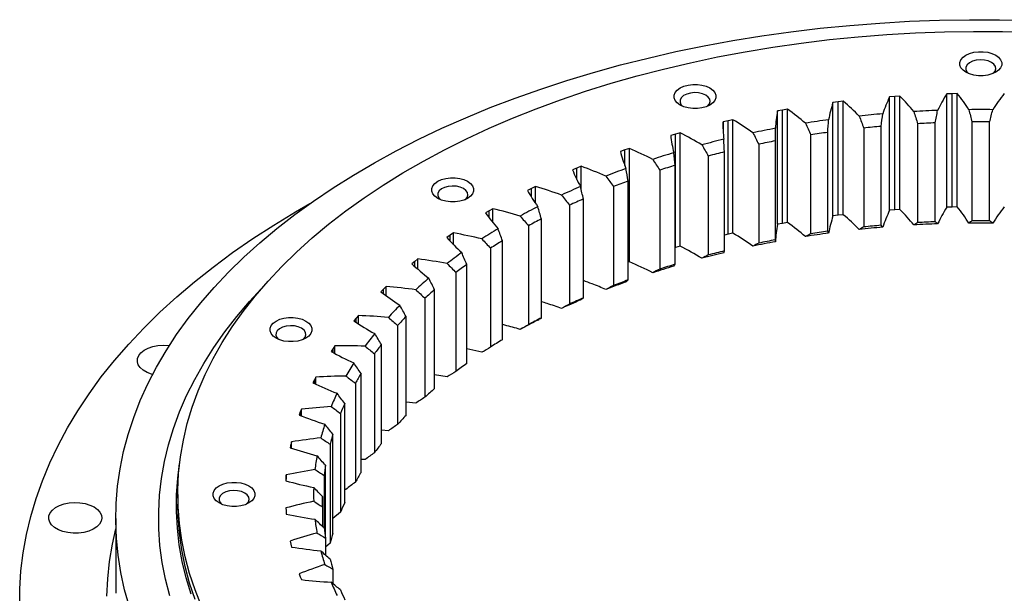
# Model space of a CAD drawing. Header units: millimetres. Extents: x -240 to 2560, y 4801 to 7261.
# Tile 11 of 13: x 1410 to 1743, y 6017 to 6211. Entities that reach past the tile are written whole.
import ezdxf

# ---------------------------------------------------------------- set-up
doc = ezdxf.new("R2010")
doc.units = ezdxf.units.MM
doc.header["$LTSCALE"] = 10

msp = doc.modelspace()

# ---------------------------------------------------------------- linework, layer by layer
at = {"lineweight": 25}
for p, q in [((1725.37, 6185.89), (1723.6, 6185.84)), ((1723.6, 6147.46), (1723.6, 6185.84)), ((1727.14, 6185.92), (1725.37, 6185.89)), ((1725.37, 6147.51), (1725.37, 6185.89)), ((1727.14, 6147.55), (1727.14, 6185.92)), ((1686.84, 6183.11), (1685.1, 6182.9)), ((1685.1, 6144.52), (1685.1, 6182.9)), ((1688.57, 6183.32), (1686.84, 6183.11)), ((1686.84, 6144.74), (1686.84, 6183.11)), ((1688.57, 6144.94), (1688.57, 6183.32)), ((1706, 6184.96), (1704.25, 6184.83)), ((1704.25, 6146.45), (1704.25, 6184.83)), ((1707.76, 6185.08), (1706, 6184.96)), ((1706, 6146.58), (1706, 6184.96)), ((1707.76, 6146.7), (1707.76, 6185.08)), ((1668, 6180.36), (1666.3, 6180.06)), ((1666.3, 6141.69), (1666.3, 6180.06)), ((1669.7, 6180.65), (1668, 6180.36)), ((1668, 6141.98), (1668, 6180.36)), ((1669.7, 6142.27), (1669.7, 6180.65)), ((1649.62, 6176.72), (1647.97, 6176.34)), ((1647.97, 6173.99), (1647.97, 6176.34)), ((1651.27, 6177.09), (1649.62, 6176.72)), ((1649.62, 6138.34), (1649.62, 6176.72)), ((1651.27, 6138.71), (1651.27, 6177.09)), ((1713.73, 6175.74), (1713.73, 6142.26)), ((1719.68, 6142.54), (1719.68, 6176.02)), ((1732.1, 6176.32), (1732.1, 6142.84)), ((1738.07, 6142.84), (1738.07, 6176.32)), ((1633.42, 6172.66), (1631.82, 6172.21)), ((1633.42, 6134.28), (1633.42, 6172.66)), ((1683.34, 6139.33), (1683.34, 6172.81)), ((1695.51, 6174.28), (1695.51, 6140.8)), ((1701.39, 6141.37), (1701.39, 6174.85)), ((1631.82, 6172.21), (1630.24, 6171.76)), ((1631.82, 6133.83), (1631.82, 6172.21)), ((1665.64, 6136.44), (1665.64, 6169.91)), ((1677.55, 6171.96), (1677.55, 6138.48)), ((1614.73, 6166.87), (1613.22, 6166.35)), ((1616.26, 6167.39), (1614.73, 6166.87)), ((1614.73, 6161.56), (1614.73, 6166.87)), ((1616.26, 6129.01), (1616.26, 6167.39)), ((1648.41, 6132.71), (1648.41, 6166.19)), ((1659.99, 6168.8), (1659.99, 6135.32)), ((1642.94, 6164.8), (1642.94, 6131.32)), ((1598.47, 6160.74), (1597.03, 6160.14)), ((1599.91, 6161.33), (1598.47, 6160.74)), ((1598.47, 6156.91), (1598.47, 6160.74)), ((1599.91, 6153.72), (1599.91, 6161.33)), ((1626.52, 6160.01), (1626.52, 6126.53)), ((1631.77, 6128.17), (1631.77, 6161.65)), ((1615.84, 6122.86), (1615.84, 6156.34)), ((1583.13, 6153.85), (1581.78, 6153.18)), ((1584.49, 6154.5), (1583.13, 6153.85)), ((1583.13, 6150.94), (1583.13, 6153.85)), ((1584.49, 6148.84), (1584.49, 6154.5)), ((1610.85, 6154.45), (1610.85, 6120.97)), ((1600.73, 6116.8), (1600.73, 6150.28)), ((1568.83, 6146.25), (1567.59, 6145.52)), ((1570.09, 6146.97), (1568.83, 6146.25)), ((1568.83, 6143.9), (1568.83, 6146.25)), ((1570.09, 6142.28), (1570.09, 6146.97)), ((1596.02, 6148.16), (1596.02, 6114.69)), ((1706, 6146.58), (1704.25, 6146.45)), ((1707.76, 6146.7), (1706, 6146.58)), ((1725.37, 6147.51), (1723.6, 6147.46)), ((1727.14, 6147.55), (1725.37, 6147.51)), ((1586.53, 6110.05), (1586.53, 6143.53)), ((1686.84, 6144.74), (1685.1, 6144.52)), ((1688.57, 6144.94), (1686.84, 6144.74)), ((1582.14, 6141.19), (1582.14, 6107.71)), ((1668, 6141.98), (1666.3, 6141.69)), ((1669.7, 6142.27), (1668, 6141.98)), ((1555.67, 6137.99), (1554.53, 6137.21)), ((1556.82, 6138.77), (1555.67, 6137.99)), ((1555.67, 6136.01), (1555.67, 6137.99)), ((1556.82, 6134.79), (1556.82, 6138.77)), ((1573.35, 6102.64), (1573.35, 6136.12)), ((1649.62, 6138.34), (1648.41, 6138.06)), ((1651.27, 6138.71), (1649.62, 6138.34)), ((1569.31, 6133.58), (1569.31, 6100.1)), ((1631.82, 6133.83), (1631.77, 6133.82)), ((1633.42, 6134.28), (1631.82, 6133.83)), ((1543.74, 6129.14), (1542.71, 6128.31)), ((1544.77, 6129.97), (1543.74, 6129.14)), ((1543.74, 6127.41), (1543.74, 6129.14)), ((1544.77, 6126.5), (1544.77, 6129.97)), ((1561.27, 6094.63), (1561.27, 6128.11)), ((1616.26, 6129.01), (1615.84, 6128.87)), ((1557.6, 6125.39), (1557.6, 6091.91)), ((1533.11, 6119.75), (1532.21, 6118.87)), ((1534.02, 6120.63), (1533.11, 6119.75)), ((1533.11, 6118.21), (1533.11, 6119.75)), ((1534.02, 6117.54), (1534.02, 6120.63)), ((1550.38, 6086.07), (1550.38, 6119.55)), ((1547.12, 6116.66), (1547.12, 6083.18)), ((1523.86, 6109.89), (1523.09, 6108.97)), ((1524.64, 6110.8), (1523.86, 6109.89)), ((1523.86, 6108.48), (1523.86, 6109.89)), ((1524.64, 6108), (1524.64, 6110.8)), ((1540.75, 6077.02), (1540.75, 6110.5)), ((1537.91, 6107.46), (1537.91, 6073.99)), ((1516.06, 6099.61), (1515.42, 6098.66)), ((1516.71, 6100.56), (1516.06, 6099.61)), ((1516.06, 6098.32), (1516.06, 6099.61)), ((1516.71, 6097.98), (1516.71, 6100.56)), ((1532.45, 6067.54), (1532.45, 6101.02)), ((1566.39, 6098.37), (1561.27, 6099.51)), ((1530.05, 6097.86), (1530.05, 6064.38)), ((1510.26, 6089.98), (1509.75, 6089)), ((1510.26, 6087.57), (1510.26, 6089.98)), ((1525.53, 6057.7), (1525.53, 6091.18)), ((1554.6, 6090.03), (1550.38, 6090.75)), ((1509.75, 6089), (1509.25, 6088.02)), ((1509.75, 6087.8), (1509.75, 6089)), ((1523.6, 6087.92), (1523.6, 6054.44)), ((1520.05, 6047.56), (1520.05, 6081.04)), ((1544.04, 6081.16), (1540.75, 6081.55)), ((1504.98, 6078.13), (1504.62, 6077.13)), ((1505.35, 6079.13), (1504.98, 6078.13)), ((1504.98, 6076.99), (1504.98, 6078.13)), ((1505.35, 6076.85), (1505.35, 6079.13)), ((1518.58, 6077.7), (1518.58, 6044.22)), ((1516.03, 6037.19), (1516.03, 6070.67)), ((1534.78, 6071.82), (1532.45, 6071.98)), ((1501.78, 6067.06), (1501.56, 6066.05)), ((1502, 6068.08), (1501.78, 6067.06)), ((1501.78, 6065.98), (1501.78, 6067.06)), ((1502, 6065.91), (1502, 6068.08)), ((1515.05, 6067.27), (1515.05, 6033.8)), ((1513.51, 6035.5), (1513.51, 6060.15)), ((1526.9, 6062.06), (1525.53, 6062.09)), ((1500.17, 6055.88), (1500.11, 6054.86)), ((1500.25, 6056.9), (1500.17, 6055.88)), ((1500.17, 6054.84), (1500.17, 6055.88)), ((1500.25, 6054.82), (1500.25, 6056.9)), ((1513.02, 6056.72), (1513.02, 6038.93)), ((1463.59, 6050.27), (1463.59, 6047.01)), ((1512.51, 6046.1), (1512.51, 6049.55)), ((1520.43, 6051.97), (1520.05, 6051.96)), ((1512.51, 6046.1), (1512.51, 6039.42)), ((1500.11, 6045.69), (1500.17, 6044.66)), ((1500.17, 6044.66), (1500.25, 6043.64)), ((1518.58, 6044.22), (1516.03, 6042.1)), ((1442.59, 6042.11), (1442.59, 6016.8)), ((1501.56, 6034.5), (1501.78, 6033.49)), ((1501.78, 6033.49), (1502, 6032.47)), ((1513.51, 6035.5), (1513.51, 6029.74)), ((1515.05, 6033.8), (1513.51, 6032.43)), ((1504.62, 6023.42), (1504.98, 6022.42)), ((1516.03, 6024.98), (1516.03, 6020.07)), ((1504.98, 6022.42), (1505.35, 6021.42))]:
    msp.add_line(p, q, dxfattribs=at)
at = {"lineweight": 25, "flags": 128}
for points in [[(1447.2, 6012.23), (1445.58, 6018.01), (1444.3, 6023.83), (1443.38, 6029.66), (1442.81, 6035.52), (1442.59, 6041.38), (1442.72, 6047.24), (1443.2, 6053.09), (1444.04, 6058.93), (1445.23, 6064.75), (1446.76, 6070.55), (1448.65, 6076.31), (1450.88, 6082.03), (1453.45, 6087.7), (1456.36, 6093.31), (1459.6, 6098.87), (1463.18, 6104.35), (1467.09, 6109.76), (1471.32, 6115.09), (1475.86, 6120.33), (1480.72, 6125.48), (1485.89, 6130.52), (1491.35, 6135.46), (1497.11, 6140.29), (1503.16, 6145), (1509.48, 6149.58), (1516.08, 6154.04), (1522.94, 6158.36), (1530.06, 6162.54), (1537.42, 6166.58), (1545.03, 6170.46), (1552.86, 6174.19), (1560.91, 6177.76), (1569.17, 6181.17), (1577.63, 6184.41), (1586.28, 6187.48), (1595.11, 6190.37), (1604.11, 6193.09), (1613.26, 6195.62), (1622.56, 6197.97), (1632, 6200.13), (1641.57, 6202.1), (1651.24, 6203.88), (1661.02, 6205.46), (1670.88, 6206.85), (1680.82, 6208.03), (1690.83, 6209.02), (1700.89, 6209.81), (1711, 6210.39), (1721.13, 6210.77), (1731.28, 6210.95), (1741.43, 6210.93), (1751.58, 6210.7)], [(1471.61, 6012.45), (1469.42, 6017.96), (1467.57, 6023.52), (1466.07, 6029.11), (1464.92, 6034.74), (1464.13, 6040.38), (1463.68, 6046.03), (1463.6, 6051.69), (1463.86, 6057.35), (1464.48, 6062.99), (1465.45, 6068.63), (1466.78, 6074.23), (1468.45, 6079.81), (1470.47, 6085.35), (1472.84, 6090.84), (1475.54, 6096.28), (1478.59, 6101.66), (1481.97, 6106.97), (1485.68, 6112.21), (1489.72, 6117.37), (1494.07, 6122.44), (1498.74, 6127.41), (1503.72, 6132.29), (1509, 6137.06), (1514.58, 6141.71), (1520.44, 6146.25), (1526.58, 6150.66), (1532.99, 6154.94), (1539.67, 6159.08), (1546.6, 6163.08), (1553.78, 6166.94), (1561.19, 6170.64), (1568.84, 6174.19), (1576.69, 6177.57), (1584.76, 6180.79), (1593.02, 6183.84), (1601.46, 6186.71), (1610.08, 6189.41), (1618.87, 6191.92), (1627.8, 6194.25), (1636.87, 6196.39), (1646.08, 6198.35), (1655.39, 6200.1), (1664.82, 6201.67), (1674.33, 6203.03), (1683.92, 6204.2), (1693.58, 6205.17), (1703.3, 6205.93), (1713.05, 6206.49), (1722.83, 6206.85), (1732.63, 6207), (1742.44, 6206.95), (1752.23, 6206.69)], [(1740.11, 6198.94), (1741.1, 6198.22), (1741.79, 6197.39), (1742.14, 6196.5), (1742.14, 6195.58), (1741.79, 6194.69), (1741.1, 6193.86), (1740.11, 6193.14), (1738.86, 6192.57), (1737.43, 6192.17), (1735.88, 6191.97), (1734.29, 6191.97), (1732.74, 6192.17), (1731.31, 6192.57), (1730.06, 6193.14), (1729.07, 6193.86), (1728.38, 6194.69), (1728.03, 6195.58), (1728.03, 6196.5), (1728.38, 6197.39), (1729.07, 6198.22), (1730.06, 6198.94), (1731.31, 6199.51), (1732.74, 6199.91), (1734.29, 6200.11), (1735.88, 6200.11), (1737.43, 6199.91), (1738.86, 6199.51), (1740.11, 6198.94)], [(1738.69, 6196.49), (1737.58, 6196.97), (1736.29, 6197.27), (1734.91, 6197.35), (1733.54, 6197.21), (1732.29, 6196.87), (1731.24, 6196.34), (1730.48, 6195.67), (1730.06, 6194.91), (1730.01, 6194.1), (1730.34, 6193.33), (1730.89, 6192.73)], [(1739.28, 6192.73), (1739.35, 6192.79), (1739.95, 6193.52), (1740.18, 6194.31), (1740.04, 6195.1), (1739.53, 6195.85), (1738.69, 6196.49)], [(1643.48, 6187.84), (1644.47, 6187.12), (1645.16, 6186.3), (1645.51, 6185.4), (1645.51, 6184.48), (1645.16, 6183.59), (1644.47, 6182.76), (1643.48, 6182.04), (1642.24, 6181.47), (1640.8, 6181.07), (1639.25, 6180.87), (1637.66, 6180.87), (1636.11, 6181.07), (1634.68, 6181.47), (1633.44, 6182.04), (1632.45, 6182.76), (1631.76, 6183.59), (1631.4, 6184.48), (1631.4, 6185.4), (1631.76, 6186.3), (1632.45, 6187.12), (1633.44, 6187.84), (1634.68, 6188.41), (1636.11, 6188.81), (1637.66, 6189.02), (1639.25, 6189.02), (1640.8, 6188.81), (1642.24, 6188.41), (1643.48, 6187.84)], [(1642.06, 6185.39), (1640.96, 6185.88), (1639.67, 6186.17), (1638.28, 6186.25), (1636.91, 6186.12), (1635.66, 6185.77), (1634.61, 6185.25), (1633.85, 6184.57), (1633.43, 6183.81), (1633.38, 6183.01), (1633.71, 6182.23), (1634.26, 6181.64)], [(1642.65, 6181.64), (1642.72, 6181.7), (1643.32, 6182.42), (1643.55, 6183.21), (1643.41, 6184.01), (1642.9, 6184.75), (1642.06, 6185.39)], [(1561.56, 6156.24), (1562.55, 6155.53), (1563.24, 6154.7), (1563.6, 6153.8), (1563.6, 6152.89), (1563.24, 6151.99), (1562.55, 6151.16), (1561.56, 6150.45), (1560.32, 6149.87), (1558.89, 6149.48), (1557.34, 6149.27), (1555.75, 6149.27), (1554.2, 6149.48), (1552.76, 6149.87), (1551.52, 6150.45), (1550.53, 6151.16), (1549.84, 6151.99), (1549.49, 6152.89), (1549.49, 6153.8), (1549.84, 6154.7), (1550.53, 6155.53), (1551.52, 6156.24), (1552.76, 6156.82), (1554.2, 6157.21), (1555.75, 6157.42), (1557.34, 6157.42), (1558.89, 6157.21), (1560.32, 6156.82), (1561.56, 6156.24)], [(1560.15, 6153.79), (1559.04, 6154.28), (1557.75, 6154.57), (1556.37, 6154.65), (1555, 6154.52), (1553.74, 6154.17), (1552.7, 6153.65), (1551.94, 6152.98), (1551.51, 6152.21), (1551.47, 6151.41), (1551.8, 6150.63), (1552.34, 6150.04)], [(1560.74, 6150.04), (1560.81, 6150.1), (1561.4, 6150.82), (1561.64, 6151.61), (1561.5, 6152.41), (1560.99, 6153.16), (1560.15, 6153.79)], [(1410.11, 6012.03), (1410.15, 6018.2), (1410.55, 6024.37), (1411.3, 6030.53), (1412.39, 6036.67), (1413.84, 6042.78), (1415.63, 6048.87), (1417.77, 6054.91), (1420.26, 6060.92), (1423.08, 6066.87), (1426.24, 6072.76), (1429.74, 6078.6), (1433.56, 6084.36), (1437.71, 6090.05), (1442.19, 6095.65), (1446.98, 6101.17), (1452.08, 6106.59), (1457.49, 6111.92), (1463.2, 6117.13), (1469.2, 6122.24), (1475.49, 6127.23), (1482.06, 6132.1), (1488.91, 6136.84), (1496.02, 6141.45), (1503.39, 6145.92), (1508.2, 6148.68)], [(1460.82, 6015.96), (1459.38, 6021.6), (1458.29, 6027.26), (1457.55, 6032.94), (1457.15, 6038.63), (1457.11, 6044.33), (1457.42, 6050.02), (1458.07, 6055.7), (1459.08, 6061.37), (1460.43, 6067.01), (1462.13, 6072.63), (1464.17, 6078.2), (1466.56, 6083.73), (1469.28, 6089.2), (1472.34, 6094.62), (1475.73, 6099.97), (1479.44, 6105.25), (1483.48, 6110.44), (1487.83, 6115.56), (1491.81, 6119.86)], [(1506.83, 6108.95), (1507.82, 6108.24), (1508.51, 6107.41), (1508.86, 6106.51), (1508.86, 6105.6), (1508.51, 6104.7), (1507.82, 6103.88), (1506.83, 6103.16), (1505.58, 6102.59), (1504.15, 6102.19), (1502.6, 6101.98), (1501.01, 6101.98), (1499.46, 6102.19), (1498.03, 6102.59), (1496.79, 6103.16), (1495.79, 6103.88), (1495.1, 6104.7), (1494.75, 6105.6), (1494.75, 6106.51), (1495.1, 6107.41), (1495.79, 6108.24), (1496.79, 6108.95), (1498.03, 6109.53), (1499.46, 6109.92), (1501.01, 6110.13), (1502.6, 6110.13), (1504.15, 6109.92), (1505.58, 6109.53), (1506.83, 6108.95)], [(1505.41, 6106.5), (1504.31, 6106.99), (1503.01, 6107.28), (1501.63, 6107.37), (1500.26, 6107.23), (1499.01, 6106.88), (1497.96, 6106.36), (1497.2, 6105.69), (1496.78, 6104.92), (1496.73, 6104.12), (1497.06, 6103.34), (1497.61, 6102.75)], [(1506, 6102.75), (1506.07, 6102.81), (1506.67, 6103.53), (1506.9, 6104.32), (1506.76, 6105.12), (1506.25, 6105.87), (1505.41, 6106.5)], [(1455.06, 6090.89), (1454.71, 6090.99), (1453.19, 6091.57), (1451.9, 6092.31), (1450.9, 6093.19), (1450.22, 6094.16), (1449.9, 6095.2), (1449.95, 6096.25), (1450.36, 6097.27), (1451.12, 6098.23), (1452.2, 6099.07), (1453.55, 6099.78), (1455.12, 6100.31), (1456.84, 6100.65), (1458.65, 6100.79), (1460.46, 6100.71), (1460.74, 6100.67)], [(1468.13, 6016.48), (1466.43, 6022.04), (1465.08, 6027.62), (1464.07, 6033.23), (1463.42, 6038.85), (1463.11, 6044.49), (1463.15, 6050.12), (1463.55, 6055.76), (1464.19, 6060.76)], [(1487.61, 6053.17), (1488.6, 6052.45), (1489.29, 6051.63), (1489.64, 6050.73), (1489.64, 6049.81), (1489.29, 6048.92), (1488.6, 6048.09), (1487.61, 6047.38), (1486.36, 6046.8), (1484.93, 6046.41), (1483.38, 6046.2), (1481.79, 6046.2), (1480.24, 6046.41), (1478.81, 6046.8), (1477.56, 6047.38), (1476.57, 6048.09), (1475.88, 6048.92), (1475.53, 6049.81), (1475.53, 6050.73), (1475.88, 6051.63), (1476.57, 6052.45), (1477.56, 6053.17), (1478.81, 6053.74), (1480.24, 6054.14), (1481.79, 6054.35), (1483.38, 6054.35), (1484.93, 6054.14), (1486.36, 6053.74), (1487.61, 6053.17)], [(1486.19, 6050.72), (1485.08, 6051.21), (1483.79, 6051.5), (1482.41, 6051.58), (1481.04, 6051.45), (1479.79, 6051.1), (1478.74, 6050.58), (1477.98, 6049.91), (1477.56, 6049.14), (1477.51, 6048.34), (1477.84, 6047.56), (1478.39, 6046.97)], [(1486.78, 6046.97), (1486.85, 6047.03), (1487.45, 6047.75), (1487.68, 6048.54), (1487.54, 6049.34), (1487.03, 6050.08), (1486.19, 6050.72)], [(1435.27, 6046.02), (1436.42, 6045.2), (1437.26, 6044.27), (1437.76, 6043.26), (1437.9, 6042.21), (1437.67, 6041.17), (1437.08, 6040.17), (1436.16, 6039.27), (1434.94, 6038.49), (1433.47, 6037.86), (1431.81, 6037.43), (1430.04, 6037.19), (1428.22, 6037.16), (1426.43, 6037.35), (1424.73, 6037.74), (1423.21, 6038.31), (1421.93, 6039.06), (1420.92, 6039.94), (1420.25, 6040.91), (1419.93, 6041.95), (1419.97, 6043), (1420.39, 6044.02), (1421.15, 6044.98), (1422.22, 6045.82), (1423.57, 6046.53), (1425.14, 6047.06), (1426.87, 6047.4), (1428.67, 6047.54), (1430.49, 6047.46), (1432.24, 6047.17), (1433.85, 6046.68), (1435.27, 6046.02)], [(1469.42, 6014.7), (1467.57, 6020.26), (1466.07, 6025.85), (1464.92, 6031.47), (1464.13, 6037.11), (1463.68, 6042.76), (1463.59, 6047.01)], [(1439.6, 6015.82), (1439.86, 6021.71), (1440.48, 6027.58), (1441.44, 6033.45), (1442.59, 6038.59)]]:
    msp.add_lwpolyline(points, dxfattribs=at)
at = {"lineweight": 25}
for centre, radius, start, end in [((1734.42, 5800.26), 380.23, 94.8985, 96.1065), ((1735, 5792.4), 388.11, 92.1429, 93.3345), ((1735.09, 5789.74), 390.77, 89.4069, 90.5931), ((1732.86, 5812.93), 367.46, 97.6992, 98.935), ((1735, 5793.37), 382.96, 92.2931, 93.1843), ((1735.09, 5790.75), 385.58, 89.5565, 90.4435), ((1729.94, 5829.84), 350.3, 100.5719, 101.8477), ((1732.89, 5813.63), 362.58, 97.855, 98.7792), ((1734.42, 5801.12), 375.18, 95.0508, 95.9542), ((1725.34, 5850.19), 329.44, 103.5453, 104.8744), ((1730.01, 5830.31), 345.65, 100.7327, 101.6869), ((1718.87, 5873.05), 305.67, 106.6508, 108.0481), ((1725.47, 5850.39), 325.06, 103.7128, 104.7069), ((1710.48, 5897.42), 279.9, 109.9236, 111.4054), ((1719.09, 5872.95), 301.62, 106.827, 107.8719), ((1710.8, 5896.99), 276.18, 110.1105, 111.2186), ((1700.24, 5922.25), 253.04, 113.403, 114.9878), ((1700.7, 5921.49), 249.68, 113.6028, 114.788), ((1688.36, 5946.53), 226, 117.1331, 118.842), ((1688.98, 5945.45), 223, 117.3486, 118.6265), ((1735, 5759.89), 382.96, 92.2931, 93.1843), ((1735.09, 5757.27), 385.58, 89.5565, 90.4435), ((1675.19, 5969.34), 199.66, 121.1639, 123.0199), ((1732.89, 5780.15), 362.58, 97.855, 98.7792), ((1734.42, 5761.88), 380.23, 94.8985, 96.1065), ((1734.42, 5767.64), 375.18, 95.0508, 95.9542), ((1735, 5754.02), 388.11, 92.1429, 93.3345), ((1735.09, 5751.36), 390.77, 89.4069, 90.5931), ((1675.98, 5967.96), 197.01, 121.3979, 122.7859), ((1729.94, 5791.46), 350.3, 100.5719, 101.8477), ((1730.01, 5796.83), 345.65, 100.7327, 101.6869), ((1732.86, 5774.56), 367.46, 97.6992, 98.935), ((1725.47, 5816.91), 325.06, 103.7128, 104.7069), ((1661.18, 5989.91), 174.76, 125.5501, 127.5785), ((1725.34, 5811.81), 329.44, 103.5453, 104.8744), ((1662.15, 5988.26), 172.44, 125.8058, 127.3228), ((1718.87, 5834.67), 305.67, 106.6508, 108.0481), ((1719.09, 5839.47), 301.62, 106.827, 107.8719), ((1646.84, 6007.65), 151.95, 130.3506, 132.5773), ((1710.8, 5863.51), 276.18, 110.1105, 111.2186), ((1648.01, 6005.76), 149.93, 130.6314, 132.2966), ((1710.48, 5859.04), 279.9, 109.9236, 111.4054), ((1700.24, 5883.87), 253.04, 113.403, 114.9878), ((1700.7, 5888.01), 249.68, 113.6028, 114.788), ((1632.78, 6022.19), 131.71, 135.6248, 138.074), ((1634.13, 6020.11), 129.96, 135.9336, 137.7653), ((1688.36, 5908.15), 226, 117.1331, 118.842), ((1688.98, 5911.97), 223, 117.3486, 118.6265), ((1619.58, 6033.39), 114.39, 141.426, 144.1166), ((1675.98, 5934.48), 197.01, 121.3979, 122.7859), ((1621.11, 6031.16), 112.87, 141.7652, 143.7774), ((1607.83, 6041.36), 100.19, 147.7914, 150.7306), ((1662.15, 5954.78), 172.44, 125.8058, 127.3228), ((1609.52, 6039.03), 98.86, 148.1619, 150.36), ((1648.01, 5972.29), 149.93, 130.6314, 132.2966), ((1598.07, 6046.42), 89.19, 154.7267, 157.9028), ((1599.89, 6044.02), 88, 155.1271, 157.5024), ((1634.13, 5986.63), 129.96, 135.9336, 137.7653), ((1590.75, 6049.11), 81.39, 162.1895, 165.5656), ((1592.67, 6046.68), 80.3, 162.6151, 165.14), ((1621.11, 5997.69), 112.87, 141.7652, 143.7774), ((1586.22, 6050.13), 76.74, 170.0762, 173.5872), ((1588.19, 6047.68), 75.71, 170.5188, 173.1446), ((1609.52, 6005.55), 98.86, 148.1619, 150.36), ((1584.68, 6050.27), 75.2, 178.2205, 181.7795), ((1586.68, 6047.82), 74.19, 178.6692, 181.3308), ((1599.89, 6010.55), 88, 155.1271, 157.5024), ((1586.22, 6050.42), 76.74, 186.4128, 189.9238), ((1588.19, 6047.97), 75.71, 186.8554, 189.4812), ((1592.67, 6013.2), 80.3, 162.6151, 165.14), ((1590.75, 6051.43), 81.39, 194.4344, 197.8105), ((1592.67, 6048.97), 80.3, 194.86, 197.3849), ((1598.07, 6054.12), 89.19, 202.0972, 205.2733), ((1599.89, 6051.63), 88, 202.4976, 204.8729)]:
    msp.add_arc(centre, radius, start, end, dxfattribs=at)
for points in [[(1723.6, 6185.84), (1722.44, 6184), (1721.4, 6182.13), (1720.49, 6180.24)], [(1731.04, 6180.49), (1729.86, 6182.33), (1728.56, 6184.14), (1727.14, 6185.92)], [(1743.03, 6185.92), (1741.61, 6184.14), (1740.31, 6182.33), (1739.13, 6180.49)], [(1685.1, 6182.9), (1684.48, 6180.97), (1683.99, 6179.03), (1683.63, 6177.08)], [(1693.97, 6178.33), (1692.28, 6180.03), (1690.48, 6181.7), (1688.57, 6183.32)], [(1704.25, 6184.83), (1703.35, 6182.94), (1702.58, 6181.03), (1701.95, 6179.1)], [(1712.43, 6179.85), (1710.99, 6181.63), (1709.43, 6183.38), (1707.76, 6185.08)], [(1666.3, 6180.06), (1665.96, 6178.11), (1665.75, 6176.16), (1665.67, 6174.19)], [(1675.79, 6175.93), (1673.87, 6177.55), (1671.83, 6179.12), (1669.7, 6180.65)], [(1701.39, 6174.85), (1701.57, 6176.27), (1701.75, 6177.68), (1701.95, 6179.1)], [(1712.43, 6179.85), (1712.87, 6178.48), (1713.31, 6177.11), (1713.73, 6175.74)], [(1719.68, 6176.02), (1719.94, 6177.43), (1720.21, 6178.83), (1720.49, 6180.24)], [(1731.04, 6180.49), (1731.41, 6179.1), (1731.76, 6177.71), (1732.1, 6176.32)], [(1738.07, 6176.32), (1738.41, 6177.71), (1738.76, 6179.1), (1739.13, 6180.49)], [(1647.97, 6176.34), (1647.91, 6174.38), (1647.98, 6172.42), (1648.18, 6170.46)], [(1658.02, 6172.68), (1655.87, 6174.2), (1653.62, 6175.67), (1651.27, 6177.09)], [(1675.79, 6175.93), (1676.39, 6174.61), (1676.98, 6173.29), (1677.55, 6171.96)], [(1683.34, 6172.81), (1683.42, 6174.23), (1683.52, 6175.66), (1683.63, 6177.08)], [(1693.97, 6178.33), (1694.49, 6176.98), (1695.01, 6175.63), (1695.51, 6174.28)], [(1640.77, 6168.58), (1638.41, 6170), (1635.96, 6171.36), (1633.42, 6172.66)], [(1658.02, 6172.68), (1658.69, 6171.39), (1659.34, 6170.09), (1659.99, 6168.8)], [(1665.64, 6169.91), (1665.64, 6171.34), (1665.65, 6172.77), (1665.67, 6174.19)], [(1630.24, 6171.76), (1630.45, 6169.8), (1630.8, 6167.85), (1631.29, 6165.91)], [(1648.41, 6166.19), (1648.32, 6167.61), (1648.24, 6169.04), (1648.18, 6170.46)], [(1613.22, 6166.35), (1613.71, 6164.41), (1614.34, 6162.48), (1615.1, 6160.56)], [(1624.17, 6163.68), (1621.62, 6164.98), (1618.98, 6166.22), (1616.26, 6167.39)], [(1631.77, 6161.65), (1631.6, 6163.07), (1631.44, 6164.49), (1631.29, 6165.91)], [(1640.77, 6168.58), (1641.51, 6167.33), (1642.23, 6166.07), (1642.94, 6164.8)], [(1624.17, 6163.68), (1624.97, 6162.47), (1625.75, 6161.24), (1626.52, 6160.01)], [(1597.03, 6160.14), (1597.8, 6158.23), (1598.7, 6156.34), (1599.73, 6154.47)], [(1608.33, 6158.01), (1605.59, 6159.18), (1602.79, 6160.29), (1599.91, 6161.33)], [(1615.84, 6156.34), (1615.58, 6157.74), (1615.34, 6159.15), (1615.1, 6160.56)], [(1608.33, 6158.01), (1609.18, 6156.83), (1610.02, 6155.64), (1610.85, 6154.45)], [(1581.78, 6153.18), (1582.83, 6151.32), (1584, 6149.47), (1585.29, 6147.66)], [(1593.35, 6151.6), (1590.46, 6152.63), (1587.5, 6153.6), (1584.49, 6154.5)], [(1600.73, 6150.28), (1600.39, 6151.67), (1600.05, 6153.07), (1599.73, 6154.47)], [(1593.35, 6151.6), (1594.25, 6150.46), (1595.14, 6149.32), (1596.02, 6148.16)], [(1579.34, 6144.49), (1576.31, 6145.39), (1573.23, 6146.21), (1570.09, 6146.97)], [(1586.53, 6143.53), (1586.11, 6144.9), (1585.69, 6146.28), (1585.29, 6147.66)], [(1704.25, 6146.45), (1703.35, 6144.56), (1702.58, 6142.65), (1701.95, 6140.72)], [(1712.43, 6141.47), (1710.99, 6143.25), (1709.43, 6145), (1707.76, 6146.7)], [(1723.6, 6147.46), (1722.44, 6145.62), (1721.4, 6143.75), (1720.49, 6141.86)], [(1731.04, 6142.11), (1729.86, 6143.95), (1728.56, 6145.77), (1727.14, 6147.55)], [(1743.03, 6147.55), (1741.61, 6145.77), (1740.31, 6143.95), (1739.13, 6142.11)], [(1567.59, 6145.52), (1568.89, 6143.71), (1570.32, 6141.93), (1571.87, 6140.18)], [(1579.34, 6144.49), (1580.28, 6143.4), (1581.21, 6142.3), (1582.14, 6141.19)], [(1685.1, 6144.52), (1684.48, 6142.59), (1683.99, 6140.65), (1683.63, 6138.7)], [(1693.97, 6139.95), (1692.28, 6141.66), (1690.48, 6143.32), (1688.57, 6144.94)], [(1720.49, 6141.86), (1720.21, 6142.09), (1719.94, 6142.31), (1719.68, 6142.54)], [(1732.1, 6142.84), (1731.76, 6142.6), (1731.41, 6142.35), (1731.04, 6142.11)], [(1739.13, 6142.11), (1738.76, 6142.35), (1738.41, 6142.6), (1738.07, 6142.84)], [(1573.35, 6136.12), (1572.85, 6137.47), (1572.35, 6138.83), (1571.87, 6140.18)], [(1666.3, 6141.69), (1665.96, 6139.74), (1665.75, 6137.78), (1665.67, 6135.81)], [(1675.79, 6137.55), (1673.87, 6139.17), (1671.83, 6140.75), (1669.7, 6142.27)], [(1683.63, 6138.7), (1683.52, 6138.91), (1683.42, 6139.12), (1683.34, 6139.33)], [(1695.51, 6140.8), (1695.01, 6140.52), (1694.49, 6140.24), (1693.97, 6139.95)], [(1701.95, 6140.72), (1701.75, 6140.94), (1701.57, 6141.15), (1701.39, 6141.37)], [(1713.73, 6142.26), (1713.31, 6142), (1712.87, 6141.74), (1712.43, 6141.47)], [(1554.53, 6137.21), (1556.09, 6135.47), (1557.77, 6133.76), (1559.57, 6132.1)], [(1566.39, 6136.75), (1563.25, 6137.5), (1560.06, 6138.17), (1556.82, 6138.77)], [(1566.39, 6136.75), (1567.37, 6135.7), (1568.34, 6134.65), (1569.31, 6133.58)], [(1658.02, 6134.3), (1655.87, 6135.82), (1653.62, 6137.29), (1651.27, 6138.71)], [(1665.67, 6135.81), (1665.65, 6136.02), (1665.64, 6136.23), (1665.64, 6136.44)], [(1677.55, 6138.48), (1676.98, 6138.18), (1676.39, 6137.87), (1675.79, 6137.55)], [(1640.77, 6130.21), (1638.41, 6131.62), (1635.96, 6132.98), (1633.42, 6134.28)], [(1648.18, 6132.08), (1648.24, 6132.29), (1648.32, 6132.5), (1648.41, 6132.71)], [(1659.99, 6135.32), (1659.34, 6134.98), (1658.69, 6134.64), (1658.02, 6134.3)], [(1554.6, 6128.41), (1551.36, 6129.01), (1548.08, 6129.53), (1544.77, 6129.97)], [(1561.27, 6128.11), (1560.69, 6129.43), (1560.13, 6130.76), (1559.57, 6132.1)], [(1642.94, 6131.32), (1642.23, 6130.95), (1641.51, 6130.58), (1640.77, 6130.21)], [(1542.71, 6128.31), (1544.52, 6126.65), (1546.43, 6125.03), (1548.46, 6123.45)], [(1554.6, 6128.41), (1555.61, 6127.41), (1556.61, 6126.4), (1557.6, 6125.39)], [(1624.17, 6125.31), (1621.62, 6126.6), (1618.98, 6127.84), (1616.26, 6129.01)], [(1626.52, 6126.53), (1625.75, 6126.13), (1624.97, 6125.72), (1624.17, 6125.31)], [(1631.29, 6127.53), (1631.44, 6127.74), (1631.6, 6127.95), (1631.77, 6128.17)], [(1550.38, 6119.55), (1549.73, 6120.84), (1549.09, 6122.14), (1548.46, 6123.45)], [(1615.1, 6122.19), (1615.34, 6122.41), (1615.58, 6122.63), (1615.84, 6122.86)], [(1544.04, 6119.54), (1540.72, 6119.98), (1537.38, 6120.34), (1534.02, 6120.63)], [(1544.04, 6119.54), (1545.07, 6118.59), (1546.09, 6117.63), (1547.12, 6116.66)], [(1610.85, 6120.97), (1610.02, 6120.53), (1609.18, 6120.08), (1608.33, 6119.63)], [(1532.21, 6118.87), (1534.24, 6117.3), (1536.39, 6115.78), (1538.63, 6114.3)], [(1599.73, 6116.09), (1600.05, 6116.32), (1600.39, 6116.56), (1600.73, 6116.8)], [(1540.75, 6110.5), (1540.04, 6111.76), (1539.33, 6113.03), (1538.63, 6114.3)], [(1596.02, 6114.69), (1595.14, 6114.2), (1594.25, 6113.71), (1593.35, 6113.22)], [(1534.78, 6110.2), (1531.41, 6110.47), (1528.04, 6110.68), (1524.64, 6110.8)], [(1534.78, 6110.2), (1535.83, 6109.29), (1536.87, 6108.38), (1537.91, 6107.46)], [(1585.29, 6109.28), (1585.69, 6109.53), (1586.11, 6109.79), (1586.53, 6110.05)], [(1523.09, 6108.97), (1525.34, 6107.5), (1527.69, 6106.08), (1530.14, 6104.72)], [(1582.14, 6107.71), (1581.21, 6107.19), (1580.28, 6106.65), (1579.34, 6106.12)], [(1532.45, 6101.02), (1531.67, 6102.25), (1530.91, 6103.48), (1530.14, 6104.72)], [(1526.9, 6100.44), (1523.5, 6100.56), (1520.1, 6100.6), (1516.71, 6100.56)], [(1526.9, 6100.44), (1527.95, 6099.59), (1529, 6098.73), (1530.05, 6097.86)], [(1569.31, 6100.1), (1568.34, 6099.53), (1567.37, 6098.95), (1566.39, 6098.37)], [(1515.42, 6098.66), (1517.87, 6097.3), (1520.42, 6096), (1523.06, 6094.76)], [(1525.53, 6091.18), (1524.7, 6092.37), (1523.88, 6093.56), (1523.06, 6094.76)], [(1520.43, 6090.35), (1517.03, 6090.3), (1513.64, 6090.18), (1510.26, 6089.98)], [(1520.43, 6090.35), (1521.49, 6089.54), (1522.54, 6088.73), (1523.6, 6087.92)], [(1557.6, 6091.91), (1556.61, 6091.29), (1555.61, 6090.66), (1554.6, 6090.03)], [(1509.25, 6088.02), (1511.89, 6086.79), (1514.61, 6085.62), (1517.42, 6084.5)], [(1520.05, 6081.04), (1519.17, 6082.19), (1518.29, 6083.34), (1517.42, 6084.5)], [(1547.12, 6083.18), (1546.09, 6082.51), (1545.07, 6081.84), (1544.04, 6081.16)], [(1515.43, 6079.98), (1512.05, 6079.77), (1508.68, 6079.49), (1505.35, 6079.13)], [(1515.43, 6079.98), (1516.48, 6079.23), (1517.53, 6078.47), (1518.58, 6077.7)], [(1504.62, 6077.13), (1507.43, 6076.02), (1510.31, 6074.98), (1513.26, 6074.01)], [(1516.03, 6070.67), (1515.1, 6071.78), (1514.18, 6072.89), (1513.26, 6074.01)], [(1537.91, 6073.99), (1536.87, 6073.27), (1535.83, 6072.55), (1534.78, 6071.82)], [(1511.93, 6069.4), (1508.59, 6069.04), (1505.28, 6068.59), (1502, 6068.08)], [(1511.93, 6069.4), (1512.97, 6068.7), (1514.01, 6067.99), (1515.05, 6067.27)], [(1501.56, 6066.05), (1504.52, 6065.08), (1507.54, 6064.18), (1510.63, 6063.35)], [(1513.51, 6060.15), (1512.55, 6061.21), (1511.58, 6062.28), (1510.63, 6063.35)], [(1530.05, 6064.38), (1529, 6063.62), (1527.95, 6062.84), (1526.9, 6062.06)], [(1509.96, 6058.7), (1506.68, 6058.17), (1503.44, 6057.58), (1500.25, 6056.9)], [(1509.96, 6058.7), (1510.98, 6058.05), (1512, 6057.39), (1513.02, 6056.72)], [(1500.11, 6054.86), (1503.19, 6054.04), (1506.33, 6053.29), (1509.52, 6052.61)], [(1512.51, 6049.55), (1511.51, 6050.56), (1510.51, 6051.58), (1509.52, 6052.61)], [(1523.6, 6054.44), (1522.54, 6053.62), (1521.49, 6052.8), (1520.43, 6051.97)], [(1509.52, 6047.94), (1506.33, 6047.26), (1503.19, 6046.51), (1500.11, 6045.69)], [(1509.52, 6047.94), (1510.51, 6047.33), (1511.51, 6046.72), (1512.51, 6046.1)], [(1500.25, 6043.64), (1503.44, 6042.97), (1506.68, 6042.37), (1509.96, 6041.85)], [(1513.02, 6038.93), (1512, 6039.9), (1510.98, 6040.87), (1509.96, 6041.85)], [(1510.63, 6037.19), (1507.54, 6036.36), (1504.52, 6035.47), (1501.56, 6034.5)], [(1510.63, 6037.19), (1511.58, 6036.64), (1512.55, 6036.07), (1513.51, 6035.5)], [(1502, 6032.47), (1505.28, 6031.95), (1508.59, 6031.51), (1511.93, 6031.14)], [(1515.05, 6028.37), (1514.01, 6029.29), (1512.97, 6030.22), (1511.93, 6031.14)], [(1513.26, 6026.54), (1510.31, 6025.56), (1507.43, 6024.52), (1504.62, 6023.42)], [(1513.26, 6026.54), (1514.18, 6026.03), (1515.1, 6025.5), (1516.03, 6024.98)], [(1505.35, 6021.42), (1508.68, 6021.06), (1512.05, 6020.78), (1515.43, 6020.57)], [(1518.58, 6017.95), (1517.53, 6018.82), (1516.48, 6019.69), (1515.43, 6020.57)]]:
    msp.add_open_spline(points, degree=3, dxfattribs=at)
for points, knots in [([(1608.33, 6119.63), (1606.79, 6120.28), (1604.3, 6121.32), (1601.71, 6122.28), (1600.73, 6122.64)], [0, 0, 0, 0, 0.619517, 1, 1, 1, 1]), ([(1593.35, 6113.22), (1591.72, 6113.79), (1589.48, 6114.58), (1587.17, 6115.29), (1586.53, 6115.49)], [0, 0, 0, 0, 0.725544, 1, 1, 1, 1]), ([(1579.34, 6106.12), (1577.64, 6106.61), (1575.66, 6107.19), (1573.63, 6107.7), (1573.35, 6107.77)], [0, 0, 0, 0, 0.860164, 1, 1, 1, 1])]:
    msp.add_open_spline(points, degree=3, knots=knots, dxfattribs=at)

doc.saveas('drawing.dxf')
